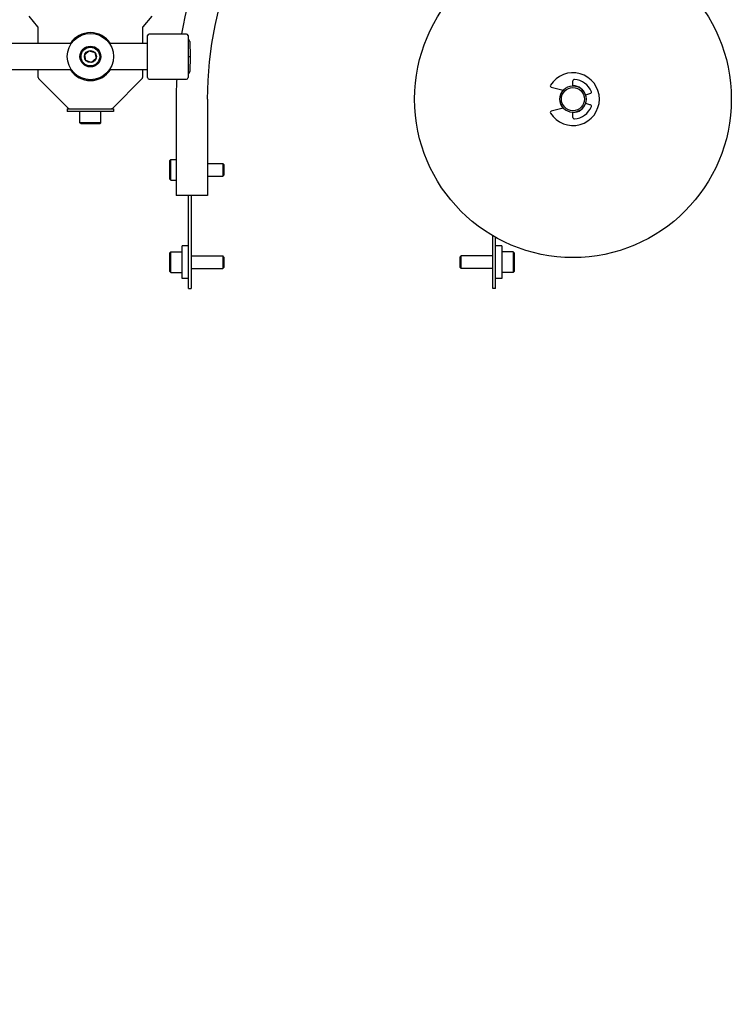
# Model space of a CAD drawing. Header units: inches. Extents: x 0 to 110, y 0 to 85.
# Tile 4 of 7: x 24 to 38, y 38 to 56. Entities that reach past the tile are written whole.
import ezdxf

# ---------------------------------------------------------------- set-up
doc = ezdxf.new("R2010")
doc.units = ezdxf.units.IN
doc.header["$LTSCALE"] = 6.05
doc.header["$MEASUREMENT"] = 0
for name, color, linetype in [('206380_BL2', 7, 'CONTINUOUS'), ('206381_206381_BL7', 7, 'CONTINUOUS'), ('206383_206383_BL12', 7, 'CONTINUOUS'), ('206386_BL1', 7, 'CONTINUOUS'), ('206397_206397_BL46', 7, 'CONTINUOUS'), ('206685_BL26', 7, 'CONTINUOUS'), ('207125_WW_207125_05_BL19', 7, 'CONTINUOUS'), ('207138_WW_5_BL17', 7, 'CONTINUOUS'), ('234003M_BL22', 7, 'CONTINUOUS'), ('234005M_BL36', 7, 'CONTINUOUS'), ('234006_BL33', 7, 'CONTINUOUS'), ('605279P_BL18', 7, 'CONTINUOUS'), ('605279P_BL29', 7, 'CONTINUOUS'), ('807_2859_91760A321_BL4', 7, 'CONTINUOUS'), ('911_709_91090A107_BL45', 7, 'CONTINUOUS'), ('911_709_91090A107_BL5', 7, 'CONTINUOUS'), ('915_218_BL35', 7, 'CONTINUOUS'), ('9206XXM_920614M_BL3', 7, 'CONTINUOUS'), ('9206XXM_920614M_BL8', 7, 'CONTINUOUS'), ('9206XXM_920620M_BL16', 7, 'CONTINUOUS'), ('9206XXM_920620M_BL30', 7, 'CONTINUOUS'), ('9206XXM_920620M_BL44', 7, 'CONTINUOUS')]:
    doc.layers.add(name, color=color, linetype=linetype)

# ---------------------------------------------------------------- blocks, each defined once
blk = doc.blocks.new('206386_BL1', base_point=(24.238, 40.062))
at = {"layer": '206386_BL1', "color": 7, "linetype": 'CONTINUOUS'}
for p, q in [((21.583, 55.472), (21.583, 55.972)), ((25.449, 55.972), (21.583, 55.972)), ((26.893, 55.972), (26.167, 55.972)), ((25.449, 55.472), (21.583, 55.472)), ((26.893, 55.472), (26.167, 55.472)), ((21.583, 24.153), (21.583, 24.653)), ((25.374, 24.653), (21.583, 24.653)), ((26.893, 24.653), (26.243, 24.653)), ((25.374, 24.153), (21.583, 24.153)), ((26.893, 24.153), (26.243, 24.153))]:
    blk.add_line(p, q, dxfattribs=at)
blk = doc.blocks.new('206380_BL2', base_point=(48.912, 39.414))
at = {"layer": '206380_BL2', "color": 7, "linetype": 'CONTINUOUS'}
for p, q in [((24.814, 56.287), (24.645, 56.488)), ((26.972, 56.488), (26.802, 56.287)), ((24.82, 55.972), (24.82, 56.271)), ((26.796, 56.271), (26.796, 55.972)), ((24.82, 55.323), (24.82, 55.472)), ((26.796, 55.472), (26.796, 55.323)), ((24.827, 55.305), (25.392, 54.741)), ((26.789, 55.305), (26.225, 54.741)), ((25.409, 54.734), (25.497, 54.734)), ((26.119, 54.734), (26.207, 54.734))]:
    blk.add_line(p, q, dxfattribs=at)
for centre, radius, start, end in [((24.795, 56.271), 0.025, 0, 40.2173), ((25.808, 55.722), 0.454, 33.4836, 146.5162), ((26.821, 56.271), 0.025, 139.7827, 180), ((25.808, 55.722), 0.454, 213.4836, 326.5162), ((24.845, 55.323), 0.025, 180, 225), ((26.771, 55.323), 0.025, 315, 360), ((25.409, 54.759), 0.025, 225, 270), ((26.207, 54.759), 0.025, 270, 315)]:
    blk.add_arc(centre, radius, start, end, dxfattribs=at)
blk = doc.blocks.new('9206XXM_920614M_BL3', base_point=(49.094, 40.686))
at = {"layer": '9206XXM_920614M_BL3', "color": 7, "linetype": 'CONTINUOUS'}
for p, q in [((25.7, 55.758), (25.786, 55.833)), ((25.723, 55.647), (25.7, 55.758)), ((25.786, 55.833), (25.893, 55.797)), ((25.893, 55.797), (25.916, 55.686)), ((25.831, 55.61), (25.723, 55.647)), ((25.916, 55.686), (25.831, 55.61))]:
    blk.add_line(p, q, dxfattribs=at)
for radius in [0.197, 0.177, 0.114]:
    blk.add_circle((25.808, 55.722), radius, dxfattribs=at)
blk = doc.blocks.new('807_2859_91760A321_BL4', base_point=(24.871, 39.756))
at = {"layer": '807_2859_91760A321_BL4', "color": 7, "linetype": 'CONTINUOUS'}
for p, q in [((24.788, 57.806), (24.753, 57.781)), ((24.788, 57.806), (24.953, 57.806)), ((24.953, 57.806), (24.989, 57.781)), ((24.753, 57.713), (24.753, 57.781)), ((24.753, 57.781), (24.989, 57.781)), ((24.989, 57.713), (24.989, 57.781)), ((24.753, 57.301), (24.753, 57.379)), ((24.989, 57.301), (24.989, 57.379)), ((24.76, 21.927), (24.836, 22.011)), ((24.836, 22.011), (24.947, 21.987)), ((24.794, 21.819), (24.76, 21.927)), ((24.905, 21.795), (24.794, 21.819)), ((24.982, 21.879), (24.905, 21.795)), ((24.947, 21.987), (24.982, 21.879))]:
    blk.add_line(p, q, dxfattribs=at)
for radius in [0.197, 0.185, 0.114]:
    blk.add_circle((24.871, 21.903), radius, dxfattribs=at)
blk = doc.blocks.new('911_709_91090A107_BL5', base_point=(49.094, 40.781))
at = {"layer": '911_709_91090A107_BL5', "color": 7, "linetype": 'CONTINUOUS'}
blk.add_circle((25.808, 55.722), 0.438, dxfattribs=at)
blk = doc.blocks.new('206381_206381_BL7', base_point=(49.094, 38.829))
at = {"layer": '206381_206381_BL7', "color": 7, "linetype": 'CONTINUOUS'}
for centre, radius, start, end in [((25.808, 55.722), 0.453, 33.5387, 146.4613), ((25.808, 55.722), 0.453, 213.5387, 326.4613), ((25.568, 55.225), 0.0992, 58.9487, 63.8207), ((26.049, 55.225), 0.0992, 116.179, 121.0522)]:
    blk.add_arc(centre, radius, start, end, dxfattribs=at)
blk = doc.blocks.new('9206XXM_920614M_BL8', base_point=(48.368, 38.204))
at = {"layer": '9206XXM_920614M_BL8', "color": 7, "linetype": 'CONTINUOUS'}
for p, q in [((25.611, 54.466), (25.611, 54.683)), ((26.005, 54.466), (26.005, 54.683)), ((25.631, 54.447), (25.611, 54.466)), ((26.005, 54.466), (25.611, 54.466)), ((25.985, 54.447), (25.631, 54.447)), ((25.985, 54.447), (26.005, 54.466))]:
    blk.add_line(p, q, dxfattribs=at)
blk = doc.blocks.new('206383_206383_BL12', base_point=(49.85, 39.996))
at = {"layer": '206383_206383_BL12', "color": 7, "linetype": 'CONTINUOUS'}
for p, q in [((27.628, 56.149), (26.923, 56.149)), ((26.893, 55.324), (26.893, 56.119)), ((27.658, 56.119), (27.658, 55.324)), ((26.923, 55.294), (27.628, 55.294))]:
    blk.add_line(p, q, dxfattribs=at)
for centre, start, end in [((26.923, 56.119), 90, 180), ((27.628, 56.119), 0, 90), ((26.923, 55.324), 180, 270), ((27.628, 55.324), 270, 360)]:
    blk.add_arc(centre, 0.03, start, end, dxfattribs=at)
blk = doc.blocks.new('9206XXM_920620M_BL16', base_point=(27.824, 36.871))
at = {"layer": '9206XXM_920620M_BL16', "color": 7, "linetype": 'CONTINUOUS'}
for p, q in [((27.312, 52.005), (27.332, 52.025)), ((27.332, 52.025), (27.549, 52.025)), ((27.332, 51.631), (27.332, 52.025)), ((27.312, 51.651), (27.312, 52.005)), ((27.717, 51.946), (28.316, 51.946)), ((28.336, 51.926), (28.316, 51.946)), ((28.316, 51.946), (28.316, 51.71)), ((28.336, 51.926), (28.336, 51.73)), ((27.312, 51.651), (27.332, 51.631)), ((27.717, 51.71), (28.316, 51.71)), ((28.336, 51.73), (28.316, 51.71)), ((27.332, 51.631), (27.549, 51.631)), ((27.332, 22.11), (27.312, 22.09)), ((27.312, 21.736), (27.312, 22.09)), ((27.332, 21.716), (27.332, 22.11)), ((27.549, 22.11), (27.332, 22.11)), ((28.316, 22.031), (27.717, 22.031)), ((28.316, 22.031), (28.316, 21.795)), ((28.336, 22.012), (28.316, 22.031)), ((28.336, 22.012), (28.336, 21.815)), ((27.332, 21.716), (27.312, 21.736)), ((27.549, 21.716), (27.332, 21.716)), ((28.316, 21.795), (27.717, 21.795)), ((28.336, 21.815), (28.316, 21.795))]:
    blk.add_line(p, q, dxfattribs=at)
blk = doc.blocks.new('207138_WW_5_BL17', base_point=(53.259, 43.155))
at = {"layer": '207138_WW_5_BL17', "color": 7, "linetype": 'CONTINUOUS'}
for p, q in [((27.433, 54.916), (27.433, 53.093)), ((28.024, 54.916), (28.024, 53.093)), ((28.024, 53.093), (27.433, 53.093))]:
    blk.add_line(p, q, dxfattribs=at)
for radius, start, end in [(6.92, 90, 180), (7.51, 130.3048, 170.5446), (7.51, 177.1118, 180)]:
    blk.add_arc((34.943, 54.916), radius, start, end, dxfattribs=at)
blk = doc.blocks.new('605279P_BL18', base_point=(27.609, 36.871))
at = {"layer": '605279P_BL18', "color": 7, "linetype": 'CONTINUOUS'}
for p, q in [((27.669, 52.138), (27.549, 52.138)), ((27.549, 51.518), (27.549, 52.138)), ((27.669, 51.518), (27.549, 51.518)), ((27.549, 21.603), (27.549, 22.223)), ((27.549, 22.223), (27.669, 22.223)), ((27.549, 21.603), (27.669, 21.603))]:
    blk.add_line(p, q, dxfattribs=at)
blk = doc.blocks.new('207125_WW_207125_05_BL19', base_point=(50.815, 39.002))
at = {"layer": '207125_WW_207125_05_BL19', "color": 7, "linetype": 'CONTINUOUS'}
for p, q in [((27.669, 51.328), (27.669, 53.093)), ((27.717, 53.093), (27.717, 51.328)), ((33.432, 51.328), (33.432, 52.33)), ((33.48, 51.328), (33.48, 52.303)), ((27.669, 51.328), (27.717, 51.328)), ((33.48, 51.328), (33.432, 51.328))]:
    blk.add_line(p, q, dxfattribs=at)
blk = doc.blocks.new('234003M_BL22', base_point=(54.015, 38.153))
at = {"layer": '234003M_BL22', "color": 7, "linetype": 'CONTINUOUS'}
for p, q in [((35.106, 55.114), (35.106, 55.111)), ((35.106, 54.721), (35.106, 54.718))]:
    blk.add_line(p, q, dxfattribs=at)
blk = doc.blocks.new('206685_BL26', base_point=(24.871, 39.615))
at = {"layer": '206685_BL26', "color": 7, "linetype": 'CONTINUOUS'}
for p, q in [((24.678, 57.379), (24.678, 57.713)), ((24.678, 57.713), (25.064, 57.713)), ((25.064, 57.379), (25.064, 57.713)), ((24.678, 57.497), (25.064, 57.497)), ((24.737, 57.595), (25.029, 57.595)), ((24.678, 57.379), (25.064, 57.379)), ((24.737, 22.289), (24.871, 22.289)), ((24.871, 21.517), (25.005, 21.517))]:
    blk.add_line(p, q, dxfattribs=at)
for centre, radius, start, end in [((24.737, 22.23), 0.0591, 90, 125.1685), ((24.871, 21.903), 0.386, 76.4784, 90), ((24.871, 21.903), 0.386, 256.4784, 270), ((25.005, 21.576), 0.0591, 270, 305.1685)]:
    blk.add_arc(centre, radius, start, end, dxfattribs=at)
blk.add_ellipse((24.737, 57.654), major_axis=(0.0591, 0), ratio=1, start_param=-3.141593, end_param=-1.570796, dxfattribs=at)
blk.add_open_spline([(25.064, 57.626), (25.064, 57.624), (25.063, 57.62), (25.062, 57.614), (25.059, 57.609), (25.056, 57.604), (25.051, 57.6), (25.044, 57.597), (25.037, 57.595), (25.031, 57.595), (25.029, 57.595)], degree=3, knots=[0, 0, 0, 0, 0.11402, 0.224741, 0.334532, 0.446988, 0.566415, 0.696934, 0.841367, 1, 1, 1, 1], dxfattribs=at)
blk = doc.blocks.new('605279P_BL29', base_point=(51.138, 36.871))
at = {"layer": '605279P_BL29', "color": 7, "linetype": 'CONTINUOUS'}
for p, q in [((33.6, 52.138), (33.48, 52.138)), ((33.6, 52.138), (33.6, 51.518)), ((33.6, 51.518), (33.48, 51.518))]:
    blk.add_line(p, q, dxfattribs=at)
blk = doc.blocks.new('9206XXM_920620M_BL30', base_point=(50.747, 36.871))
at = {"layer": '9206XXM_920620M_BL30', "color": 7, "linetype": 'CONTINUOUS'}
for p, q in [((33.816, 52.025), (33.6, 52.025)), ((33.836, 52.005), (33.816, 52.025)), ((33.816, 52.025), (33.816, 51.631)), ((32.812, 51.926), (32.832, 51.946)), ((32.812, 51.73), (32.812, 51.926)), ((33.432, 51.946), (32.832, 51.946)), ((32.832, 51.71), (32.832, 51.946)), ((33.836, 52.005), (33.836, 51.651)), ((32.812, 51.73), (32.832, 51.71)), ((33.432, 51.71), (32.832, 51.71)), ((33.836, 51.651), (33.816, 51.631)), ((33.816, 51.631), (33.6, 51.631))]:
    blk.add_line(p, q, dxfattribs=at)
blk = doc.blocks.new('234006_BL33', base_point=(53.262, 40.313))
at = {"layer": '234006_BL33', "color": 7, "linetype": 'CONTINUOUS'}
blk.add_circle((34.95, 54.916), 3, dxfattribs=at)
for start, end in [(137.3457, 222.6477), (17.5932, 89.9985), (269.9985, 342.4038)]:
    blk.add_arc((34.95, 54.916), 0.253, start, end, dxfattribs=at)
blk = doc.blocks.new('915_218_BL35', base_point=(53.297, 39.429))
at = {"layer": '915_218_BL35', "color": 7, "linetype": 'CONTINUOUS'}
for p, q in [((34.95, 55.166), (34.95, 55.265)), ((34.54, 55.142), (34.767, 55.086)), ((35.283, 55.022), (35.188, 54.992)), ((35.188, 54.84), (35.283, 54.81)), ((34.767, 54.746), (34.54, 54.69)), ((34.95, 54.567), (34.95, 54.666))]:
    blk.add_line(p, q, dxfattribs=at)
for centre, radius, start, end in [((34.95, 54.916), 0.5, 211.7569, 148.2431), ((34.975, 55.265), 0.025, 85.904, 180), ((34.95, 54.916), 0.375, 21.7033, 85.904), ((34.546, 55.166), 0.025, 148.2431, 256.2762), ((35.275, 55.045), 0.025, 287.6073, 21.7033), ((34.546, 54.666), 0.025, 103.7238, 211.7569), ((34.95, 54.916), 0.375, 274.096, 338.2967), ((35.275, 54.787), 0.025, 338.2967, 72.3927), ((34.975, 54.567), 0.025, 180, 274.096)]:
    blk.add_arc(centre, radius, start, end, dxfattribs=at)
blk = doc.blocks.new('234005M_BL36', base_point=(53.262, 39.343))
at = {"layer": '234005M_BL36', "color": 7, "linetype": 'CONTINUOUS'}
for radius in [0.25, 0.219]:
    blk.add_circle((34.95, 54.916), radius, dxfattribs=at)
blk = doc.blocks.new('9206XXM_920620M_BL44', base_point=(27.824, 53.578))
at = {"layer": '9206XXM_920620M_BL44', "color": 7, "linetype": 'CONTINUOUS'}
for p, q in [((27.312, 53.755), (27.332, 53.775)), ((27.312, 53.401), (27.312, 53.755)), ((27.332, 53.775), (27.433, 53.775)), ((27.332, 53.381), (27.332, 53.775)), ((28.024, 53.696), (28.316, 53.696)), ((28.336, 53.676), (28.316, 53.696)), ((28.316, 53.696), (28.316, 53.46)), ((28.336, 53.676), (28.336, 53.48)), ((27.312, 53.401), (27.332, 53.381)), ((27.332, 53.381), (27.433, 53.381)), ((28.024, 53.46), (28.316, 53.46)), ((28.336, 53.48), (28.316, 53.46))]:
    blk.add_line(p, q, dxfattribs=at)
blk = doc.blocks.new('911_709_91090A107_BL45', base_point=(25.808, 38.11))
at = {"layer": '911_709_91090A107_BL45', "color": 7, "linetype": 'CONTINUOUS'}
for p, q in [((25.371, 54.734), (25.409, 54.734)), ((25.371, 54.734), (25.371, 54.683)), ((26.246, 54.683), (25.371, 54.683)), ((25.497, 54.734), (26.119, 54.734)), ((26.207, 54.734), (26.246, 54.734)), ((26.246, 54.734), (26.246, 54.683))]:
    blk.add_line(p, q, dxfattribs=at)
blk.add_circle((25.808, 21.923), 0.438, dxfattribs=at)
blk = doc.blocks.new('206397_206397_BL46', base_point=(50.177, 39.996))
at = {"layer": '206397_206397_BL46', "color": 7, "linetype": 'CONTINUOUS'}
for p, q in [((27.691, 56.005), (27.696, 55.722)), ((27.658, 55.722), (27.696, 55.722)), ((27.696, 55.722), (27.691, 55.438))]:
    blk.add_line(p, q, dxfattribs=at)
for centre, start, end in [((27.641, 56.004), 1, 70.1837), ((27.641, 55.439), 289.8163, 359)]:
    blk.add_arc(centre, 0.05, start, end, dxfattribs=at)

msp = doc.modelspace()

# ---------------------------------------------------------------- block references
at = {"layer": '206380_BL2'}
msp.add_blockref('206380_BL2', (48.912, 39.414), dxfattribs=at)
at = {"layer": '206381_206381_BL7'}
msp.add_blockref('206381_206381_BL7', (49.094, 38.829), dxfattribs=at)
at = {"layer": '206383_206383_BL12'}
msp.add_blockref('206383_206383_BL12', (49.85, 39.996), dxfattribs=at)
at = {"layer": '206386_BL1'}
msp.add_blockref('206386_BL1', (24.238, 40.062), dxfattribs=at)
at = {"layer": '206397_206397_BL46'}
msp.add_blockref('206397_206397_BL46', (50.177, 39.996), dxfattribs=at)
at = {"layer": '206685_BL26'}
msp.add_blockref('206685_BL26', (24.871, 39.615), dxfattribs=at)
at = {"layer": '207125_WW_207125_05_BL19'}
msp.add_blockref('207125_WW_207125_05_BL19', (50.815, 39.002), dxfattribs=at)
at = {"layer": '207138_WW_5_BL17'}
msp.add_blockref('207138_WW_5_BL17', (53.259, 43.155), dxfattribs=at)
at = {"layer": '234003M_BL22'}
msp.add_blockref('234003M_BL22', (54.015, 38.153), dxfattribs=at)
at = {"layer": '234005M_BL36'}
msp.add_blockref('234005M_BL36', (53.262, 39.343), dxfattribs=at)
at = {"layer": '234006_BL33'}
msp.add_blockref('234006_BL33', (53.262, 40.313), dxfattribs=at)
at = {"layer": '605279P_BL18'}
msp.add_blockref('605279P_BL18', (27.609, 36.871), dxfattribs=at)
at = {"layer": '605279P_BL29'}
msp.add_blockref('605279P_BL29', (51.138, 36.871), dxfattribs=at)
at = {"layer": '807_2859_91760A321_BL4'}
msp.add_blockref('807_2859_91760A321_BL4', (24.871, 39.756), dxfattribs=at)
at = {"layer": '911_709_91090A107_BL45'}
msp.add_blockref('911_709_91090A107_BL45', (25.808, 38.11), dxfattribs=at)
at = {"layer": '911_709_91090A107_BL5'}
msp.add_blockref('911_709_91090A107_BL5', (49.094, 40.781), dxfattribs=at)
at = {"layer": '915_218_BL35'}
msp.add_blockref('915_218_BL35', (53.297, 39.429), dxfattribs=at)
at = {"layer": '9206XXM_920614M_BL3'}
msp.add_blockref('9206XXM_920614M_BL3', (49.094, 40.686), dxfattribs=at)
at = {"layer": '9206XXM_920614M_BL8'}
msp.add_blockref('9206XXM_920614M_BL8', (48.368, 38.204), dxfattribs=at)
at = {"layer": '9206XXM_920620M_BL16'}
msp.add_blockref('9206XXM_920620M_BL16', (27.824, 36.871), dxfattribs=at)
at = {"layer": '9206XXM_920620M_BL30'}
msp.add_blockref('9206XXM_920620M_BL30', (50.747, 36.871), dxfattribs=at)
at = {"layer": '9206XXM_920620M_BL44'}
msp.add_blockref('9206XXM_920620M_BL44', (27.824, 53.578), dxfattribs=at)

doc.saveas('drawing.dxf')
